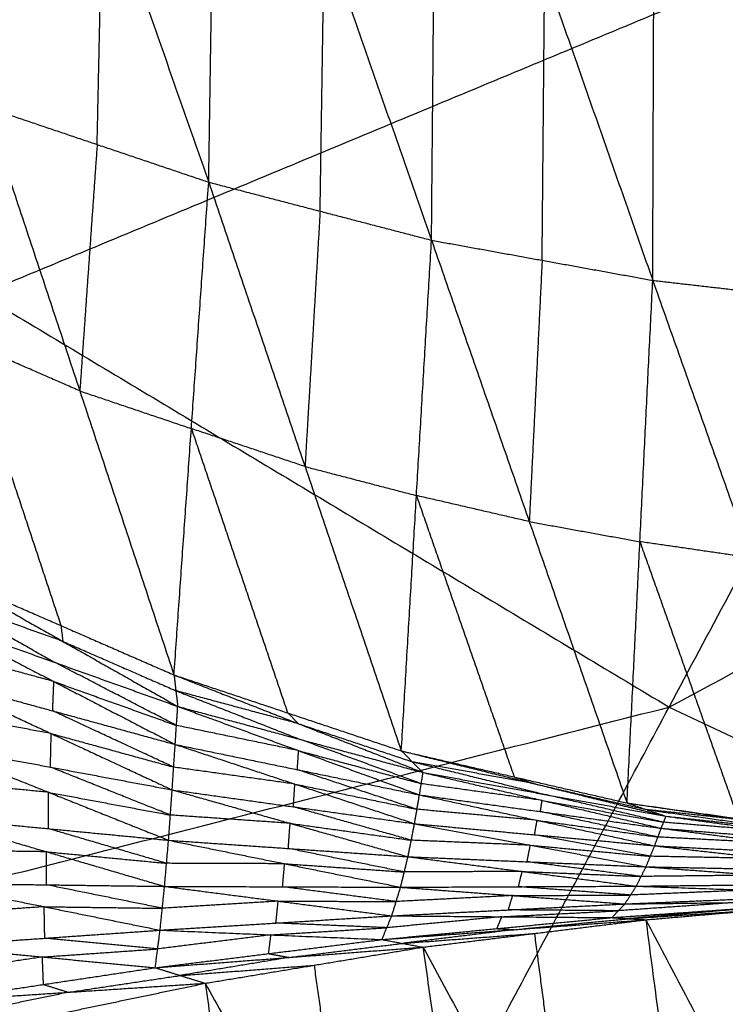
# Model space of a CAD drawing. Header units: millimetres. Extents: x -106 to 110, y -96 to 120.
# Tile 128 of 256: x -32.62 to -29.72, y -48.7 to -44.64. Entities that reach past the tile are written whole.
import ezdxf

# ---------------------------------------------------------------- set-up
doc = ezdxf.new("R2010")
doc.units = ezdxf.units.MM
doc.header["$MEASUREMENT"] = 0
doc.layers.add('Default', color=7, linetype='Continuous', true_color=0x000000)

msp = doc.modelspace()

# ---------------------------------------------------------------- linework, layer by layer
at = {"layer": 'Default'}
for points in [[(-29.9478, -47.4764, 4.1879), (-27.968, -43.7726, 4.07), (-25.9883, -40.0688, 3.952)], [(-29.9478, -47.4764, 4.1879), (-25.3515, -45.0102, 4.07), (-20.7552, -42.5439, 3.952)], [(-32.7179, -42.8217, -1.9885), (-32.2817, -44.0676, -1.5426), (-31.8454, -45.3135, -1.0966)], [(-31.8454, -45.3135, -1.0966), (-31.8277, -44.1679, -1.6095), (-31.81, -43.0224, -2.1224)], [(-31.81, -43.0224, -2.1224), (-31.3685, -44.2875, -1.6493), (-30.927, -45.5527, -1.1762)], [(-30.927, -45.5527, -1.1762), (-30.9164, -44.3636, -1.7058), (-30.9057, -43.1745, -2.2355)], [(-30.9057, -43.1745, -2.2355), (-30.4605, -44.4463, -1.7398), (-30.0152, -45.718, -1.2441)], [(-30.0152, -45.718, -1.2441), (-30.0109, -44.4979, -1.7857), (-30.0065, -43.2777, -2.3272)], [(-30.0065, -43.2777, -2.3272), (-29.5605, -44.5496, -1.8139), (-29.1145, -45.8215, -1.3006)], [(-27.968, -43.7726, 4.07), (-30.376, -44.7745, 4.1289), (-32.7839, -45.7765, 4.1879)], [(-35.6201, -44.0765, 4.1879), (-32.7839, -45.7765, 4.1879), (-29.9478, -47.4764, 4.1879)], [(-32.3051, -45.1583, -1.0513), (-32.2934, -44.613, -1.2969), (-32.2817, -44.0676, -1.5426)], [(-31.3862, -45.4331, -1.1364), (-31.3774, -44.8603, -1.3928), (-31.3685, -44.2875, -1.6493)], [(-30.4711, -45.6354, -1.2101), (-30.4658, -45.0408, -1.475), (-30.4605, -44.4463, -1.7398)], [(-32.7648, -45.0032, -1.006), (-32.3766, -46.1737, -0.1697), (-31.9884, -47.3441, 0.6666)], [(-32.7648, -45.0032, -1.006), (-32.3051, -45.1583, -1.0513), (-31.8454, -45.3135, -1.0966)], [(-32.3051, -45.1583, -1.0513), (-32.3409, -45.666, -0.6105), (-32.3766, -46.1737, -0.1697)], [(-31.9884, -47.3441, 0.6666), (-31.9169, -46.3288, -0.215), (-31.8454, -45.3135, -1.0966)], [(-31.8454, -45.3135, -1.0966), (-31.4484, -46.4853, -0.2219), (-31.0514, -47.6571, 0.6529)], [(-31.8454, -45.3135, -1.0966), (-31.3862, -45.4331, -1.1364), (-30.927, -45.5527, -1.1762)], [(-31.3862, -45.4331, -1.1364), (-31.4173, -45.9592, -0.6791), (-31.4484, -46.4853, -0.2219)], [(-31.0514, -47.6571, 0.6529), (-30.9892, -46.6049, -0.2616), (-30.927, -45.5527, -1.1762)], [(-30.927, -45.5527, -1.1762), (-30.524, -46.7122, -0.2709), (-30.1211, -47.8717, 0.6344)], [(-30.927, -45.5527, -1.1762), (-30.4711, -45.6354, -1.2101), (-30.0152, -45.718, -1.2441)], [(-30.4711, -45.6354, -1.2101), (-30.4976, -46.1738, -0.7405), (-30.524, -46.7122, -0.2709)], [(-30.1211, -47.8717, 0.6344), (-30.0681, -46.7949, -0.3049), (-30.0152, -45.718, -1.2441)], [(-30.0152, -45.718, -1.2441), (-29.6094, -46.8616, -0.3157), (-29.2036, -48.0051, 0.6128)], [(-30.0152, -45.718, -1.2441), (-29.5648, -45.7698, -1.2724), (-29.1145, -45.8215, -1.3006)], [(-32.8425, -45.9703, -0.1653), (-32.6484, -46.5556, 0.2528), (-32.4543, -47.1408, 0.671)], [(-32.3766, -46.1737, -0.1697), (-32.6095, -46.072, -0.1675), (-32.8425, -45.9703, -0.1653)], [(-32.3766, -46.1737, -0.1697), (-32.1468, -46.2512, -0.1924), (-31.9169, -46.3288, -0.215)], [(-31.9169, -46.3288, -0.215), (-31.7184, -46.9147, 0.2224), (-31.5199, -47.5006, 0.6597)], [(-31.4484, -46.4853, -0.2219), (-31.6827, -46.4071, -0.2184), (-31.9169, -46.3288, -0.215)], [(-31.4484, -46.4853, -0.2219), (-31.2188, -46.5451, -0.2418), (-30.9892, -46.6049, -0.2616)], [(-30.9892, -46.6049, -0.2616), (-30.7877, -47.1847, 0.191), (-30.5862, -47.7644, 0.6436)], [(-30.524, -46.7122, -0.2709), (-30.7566, -46.6585, -0.2663), (-30.9892, -46.6049, -0.2616)], [(-30.524, -46.7122, -0.2709), (-30.2961, -46.7535, -0.2879), (-30.0681, -46.7949, -0.3049)], [(-30.0681, -46.7949, -0.3049), (-29.8652, -47.3667, 0.1594), (-29.6623, -47.9384, 0.6236)], [(-29.6094, -46.8616, -0.3157), (-29.8388, -46.8282, -0.3103), (-30.0681, -46.7949, -0.3049)], [(-32.9201, -46.9375, 0.6754), (-32.4543, -47.1408, 0.671), (-31.9884, -47.3441, 0.6666)], [(-32.9201, -46.9375, 0.6754), (-32.4466, -47.2057, 0.5958), (-31.973, -47.4738, 0.5162)], [(-32.9518, -47.0249, 0.5705), (-32.7151, -47.1589, 0.5307), (-32.4783, -47.293, 0.4909)], [(-32.4466, -47.2057, 0.5958), (-32.6992, -47.1153, 0.5831), (-32.9518, -47.0249, 0.5705)], [(-32.9836, -47.1122, 0.4656), (-32.4835, -47.3713, 0.4331), (-31.9834, -47.6305, 0.4006)], [(-32.9836, -47.1122, 0.4656), (-32.4783, -47.293, 0.4909), (-31.973, -47.4738, 0.5162)], [(-32.4543, -47.1408, 0.671), (-32.4504, -47.1733, 0.6334), (-32.4466, -47.2057, 0.5958)], [(-32.4466, -47.2057, 0.5958), (-32.2136, -47.3073, 0.5936), (-31.9807, -47.409, 0.5914)], [(-32.4835, -47.3713, 0.4331), (-32.7359, -47.3022, 0.4097), (-32.9884, -47.233, 0.3862)], [(-31.9782, -47.5522, 0.4584), (-32.2282, -47.4226, 0.4747), (-32.4783, -47.293, 0.4909)], [(-31.9884, -47.3441, 0.6666), (-31.9807, -47.409, 0.5914), (-31.973, -47.4738, 0.5162)], [(-31.9884, -47.3441, 0.6666), (-31.5199, -47.5006, 0.6597), (-31.0514, -47.6571, 0.6529)], [(-31.9884, -47.3441, 0.6666), (-31.4751, -47.5451, 0.6081), (-30.9619, -47.7461, 0.5495)], [(-32.9932, -47.3538, 0.3069), (-32.4945, -47.5857, 0.3234), (-31.9958, -47.8177, 0.3399)], [(-32.9932, -47.3538, 0.3069), (-32.4883, -47.4921, 0.3537), (-31.9834, -47.6305, 0.4006)], [(-32.4883, -47.4921, 0.3537), (-32.4859, -47.4317, 0.3934), (-32.4835, -47.3713, 0.4331)], [(-32.4835, -47.3713, 0.4331), (-32.2308, -47.4618, 0.4458), (-31.9782, -47.5522, 0.4584)], [(-31.9807, -47.409, 0.5914), (-31.7241, -47.5095, 0.5622), (-31.4675, -47.61, 0.5329)], [(-31.4751, -47.5451, 0.6081), (-31.7279, -47.477, 0.5997), (-31.9807, -47.409, 0.5914)], [(-39.5195, -49.9123, 4.6759), (-34.7336, -48.6944, 4.4319), (-29.9478, -47.4764, 4.1879)], [(-33.2564, -53.6663, 4.6759), (-31.6021, -50.5714, 4.4319), (-29.9478, -47.4764, 4.1879)], [(-32.4945, -47.5857, 0.3234), (-32.7454, -47.5388, 0.2941), (-32.9963, -47.4919, 0.2648)], [(-31.9896, -47.7241, 0.3702), (-32.2389, -47.6081, 0.362), (-32.4883, -47.4921, 0.3537)], [(-31.9834, -47.6305, 0.4006), (-31.9782, -47.5522, 0.4584), (-31.973, -47.4738, 0.5162)], [(-31.973, -47.4738, 0.5162), (-31.4749, -47.6561, 0.4925), (-30.9767, -47.8383, 0.4688)], [(-31.973, -47.4738, 0.5162), (-31.4675, -47.61, 0.5329), (-30.9619, -47.7461, 0.5495)], [(-31.5199, -47.5006, 0.6597), (-31.4975, -47.5229, 0.6339), (-31.4751, -47.5451, 0.6081)], [(-29.9478, -47.4764, 4.1879), (-26.9586, -48.8902, 4.1879), (-23.9695, -50.3039, 4.1879)], [(-31.4751, -47.5451, 0.6081), (-31.2409, -47.6234, 0.6046), (-31.0067, -47.7016, 0.6012)], [(-32.4976, -47.7239, 0.2813), (-32.496, -47.6548, 0.3023), (-32.4945, -47.5857, 0.3234)], [(-32.4945, -47.5857, 0.3234), (-32.242, -47.6549, 0.3468), (-31.9896, -47.7241, 0.3702)], [(-31.4749, -47.6561, 0.4925), (-31.7265, -47.6041, 0.4755), (-31.9782, -47.5522, 0.4584)], [(-32.9994, -47.6301, 0.2228), (-32.5051, -47.8277, 0.2812), (-32.0107, -48.0252, 0.3396)], [(-32.9994, -47.6301, 0.2228), (-32.4976, -47.7239, 0.2813), (-31.9958, -47.8177, 0.3399)], [(-31.9958, -47.8177, 0.3399), (-31.9896, -47.7241, 0.3702), (-31.9834, -47.6305, 0.4006)], [(-31.9834, -47.6305, 0.4006), (-31.4902, -47.7938, 0.4139), (-30.997, -47.9571, 0.4272)], [(-31.9834, -47.6305, 0.4006), (-31.48, -47.7344, 0.4347), (-30.9767, -47.8383, 0.4688)], [(-30.9693, -47.7922, 0.5092), (-31.2184, -47.7011, 0.521), (-31.4675, -47.61, 0.5329)], [(-31.48, -47.7344, 0.4347), (-31.4774, -47.6952, 0.4636), (-31.4749, -47.6561, 0.4925)], [(-31.4749, -47.6561, 0.4925), (-31.2221, -47.7241, 0.5009), (-30.9693, -47.7922, 0.5092)], [(-31.0514, -47.6571, 0.6529), (-31.0067, -47.7016, 0.6012), (-30.9619, -47.7461, 0.5495)], [(-31.0514, -47.6571, 0.6529), (-30.5862, -47.7644, 0.6436), (-30.1211, -47.8717, 0.6344)], [(-31.0514, -47.6571, 0.6529), (-30.5059, -47.7917, 0.6091), (-29.9605, -47.9263, 0.5654)], [(-31.0067, -47.7016, 0.6012), (-30.7339, -47.7689, 0.5793), (-30.4612, -47.8362, 0.5574)], [(-30.5059, -47.7917, 0.6091), (-30.7563, -47.7467, 0.6052), (-31.0067, -47.7016, 0.6012)], [(-32.0033, -47.9215, 0.3398), (-32.2504, -47.8227, 0.3105), (-32.4976, -47.7239, 0.2813)], [(-31.4902, -47.7938, 0.4139), (-31.7399, -47.7589, 0.3921), (-31.9896, -47.7241, 0.3702)], [(-30.9869, -47.8977, 0.448), (-31.2334, -47.816, 0.4414), (-31.48, -47.7344, 0.4347)], [(-30.9767, -47.8383, 0.4688), (-30.9693, -47.7922, 0.5092), (-30.9619, -47.7461, 0.5495)], [(-30.9619, -47.7461, 0.5495), (-30.4711, -47.861, 0.5303), (-29.9803, -47.9759, 0.5112)], [(-30.9619, -47.7461, 0.5495), (-30.4612, -47.8362, 0.5574), (-29.9605, -47.9263, 0.5654)], [(-32.5051, -47.8277, 0.2812), (-32.7528, -47.8038, 0.2513), (-33.0005, -47.7799, 0.2214)], [(-31.4964, -47.8874, 0.3835), (-31.4933, -47.8406, 0.3987), (-31.4902, -47.7938, 0.4139)], [(-31.4902, -47.7938, 0.4139), (-31.2385, -47.8457, 0.431), (-30.9869, -47.8977, 0.448)], [(-30.4711, -47.861, 0.5303), (-30.7202, -47.8266, 0.5197), (-30.9693, -47.7922, 0.5092)], [(-30.5862, -47.7644, 0.6436), (-30.5461, -47.7781, 0.6264), (-30.5059, -47.7917, 0.6091)], [(-30.5059, -47.7917, 0.6091), (-30.2734, -47.8454, 0.6045), (-30.0408, -47.899, 0.5999)], [(-32.5062, -47.9775, 0.2799), (-32.5056, -47.9026, 0.2805), (-32.5051, -47.8277, 0.2812)], [(-32.5051, -47.8277, 0.2812), (-32.2542, -47.8746, 0.3105), (-32.0033, -47.9215, 0.3398)], [(-32.0107, -48.0252, 0.3396), (-32.0033, -47.9215, 0.3398), (-31.9958, -47.8177, 0.3399)], [(-31.9958, -47.8177, 0.3399), (-31.5098, -47.9555, 0.3845), (-31.0238, -48.0932, 0.4291)], [(-31.9958, -47.8177, 0.3399), (-31.4964, -47.8874, 0.3835), (-30.997, -47.9571, 0.4272)], [(-30.997, -47.9571, 0.4272), (-30.9869, -47.8977, 0.448), (-30.9767, -47.8383, 0.4688)], [(-30.9767, -47.8383, 0.4688), (-30.492, -47.9432, 0.4764), (-30.0074, -48.0481, 0.4839)], [(-30.9767, -47.8383, 0.4688), (-30.4785, -47.9071, 0.49), (-29.9803, -47.9759, 0.5112)], [(-30.4785, -47.9071, 0.49), (-30.4748, -47.8841, 0.5102), (-30.4711, -47.861, 0.5303)], [(-30.4711, -47.861, 0.5303), (-30.2208, -47.9061, 0.5343), (-29.9704, -47.9511, 0.5383)], [(-29.9704, -47.9511, 0.5383), (-30.2158, -47.8936, 0.5479), (-30.4612, -47.8362, 0.5574)], [(-30.1211, -47.8717, 0.6344), (-30.0408, -47.899, 0.5999), (-29.9605, -47.9263, 0.5654)], [(-30.1211, -47.8717, 0.6344), (-29.6623, -47.9384, 0.6236), (-29.2036, -48.0051, 0.6128)], [(-30.1211, -47.8717, 0.6344), (-29.5464, -47.9524, 0.6007), (-28.9718, -48.0331, 0.5669)], [(-31.0104, -48.0251, 0.4281), (-31.2534, -47.9563, 0.4058), (-31.4964, -47.8874, 0.3835)], [(-30.492, -47.9432, 0.4764), (-30.7394, -47.9204, 0.4622), (-30.9869, -47.8977, 0.448)], [(-29.9938, -48.012, 0.4975), (-30.2362, -47.9596, 0.4938), (-30.4785, -47.9071, 0.49)], [(-30.0408, -47.899, 0.5999), (-29.7534, -47.9394, 0.583), (-29.4661, -47.9797, 0.5661)], [(-29.5464, -47.9524, 0.6007), (-29.7936, -47.9257, 0.6003), (-30.0408, -47.899, 0.5999)], [(-33.0017, -47.9298, 0.2201), (-32.5145, -48.0726, 0.2987), (-32.0272, -48.2153, 0.3774)], [(-33.0017, -47.9298, 0.2201), (-32.5062, -47.9775, 0.2799), (-32.0107, -48.0252, 0.3396)], [(-31.5098, -47.9555, 0.3845), (-31.7565, -47.9385, 0.3621), (-32.0033, -47.9215, 0.3398)], [(-31.5173, -48.0592, 0.3844), (-31.5135, -48.0073, 0.3844), (-31.5098, -47.9555, 0.3845)], [(-31.5098, -47.9555, 0.3845), (-31.2601, -47.9903, 0.4063), (-31.0104, -48.0251, 0.4281)], [(-30.5022, -48.0026, 0.4556), (-30.4971, -47.9729, 0.466), (-30.492, -47.9432, 0.4764)], [(-30.492, -47.9432, 0.4764), (-30.2429, -47.9776, 0.487), (-29.9938, -48.012, 0.4975)], [(-29.9803, -47.9759, 0.5112), (-29.9704, -47.9511, 0.5383), (-29.9605, -47.9263, 0.5654)], [(-29.4777, -47.9916, 0.5484), (-29.7241, -47.9714, 0.5433), (-29.9704, -47.9511, 0.5383)], [(-29.9605, -47.9263, 0.5654), (-29.4777, -47.9916, 0.5484), (-28.995, -48.057, 0.5314)], [(-29.9605, -47.9263, 0.5654), (-29.4661, -47.9797, 0.5661), (-28.9718, -48.0331, 0.5669)], [(-32.019, -48.1203, 0.3585), (-32.2626, -48.0489, 0.3192), (-32.5062, -47.9775, 0.2799)], [(-31.0238, -48.0932, 0.4291), (-31.0104, -48.0251, 0.4281), (-30.997, -47.9571, 0.4272)], [(-30.997, -47.9571, 0.4272), (-30.5199, -48.0458, 0.4573), (-30.0428, -48.1346, 0.4874)], [(-30.997, -47.9571, 0.4272), (-30.5022, -48.0026, 0.4556), (-30.0074, -48.0481, 0.4839)], [(-30.0074, -48.0481, 0.4839), (-29.9938, -48.012, 0.4975), (-29.9803, -47.9759, 0.5112)], [(-29.9803, -47.9759, 0.5112), (-29.5032, -48.0378, 0.5127), (-29.026, -48.0998, 0.5141)], [(-29.9803, -47.9759, 0.5112), (-29.4877, -48.0165, 0.5213), (-28.995, -48.057, 0.5314)], [(-32.0272, -48.2153, 0.3774), (-32.019, -48.1203, 0.3585), (-32.0107, -48.0252, 0.3396)], [(-32.0107, -48.0252, 0.3396), (-31.5326, -48.122, 0.3973), (-31.0545, -48.2188, 0.4549)], [(-32.0107, -48.0252, 0.3396), (-31.5173, -48.0592, 0.3844), (-31.0238, -48.0932, 0.4291)], [(-30.5199, -48.0458, 0.4573), (-30.7652, -48.0355, 0.4427), (-31.0104, -48.0251, 0.4281)], [(-30.0251, -48.0913, 0.4857), (-30.2636, -48.047, 0.4706), (-30.5022, -48.0026, 0.4556)], [(-29.5032, -48.0378, 0.5127), (-29.7485, -48.0249, 0.5051), (-29.9938, -48.012, 0.4975)], [(-32.5145, -48.0726, 0.2987), (-32.7579, -48.0693, 0.2726), (-33.0013, -48.0661, 0.2466)], [(-32.5141, -48.2089, 0.3252), (-32.5143, -48.1407, 0.312), (-32.5145, -48.0726, 0.2987)], [(-32.5145, -48.0726, 0.2987), (-32.2667, -48.0964, 0.3286), (-32.019, -48.1203, 0.3585)], [(-31.0392, -48.156, 0.442), (-31.2782, -48.1076, 0.4132), (-31.5173, -48.0592, 0.3844)], [(-30.5333, -48.1139, 0.4583), (-30.5266, -48.0799, 0.4578), (-30.5199, -48.0458, 0.4573)], [(-30.5199, -48.0458, 0.4573), (-30.2725, -48.0686, 0.4715), (-30.0251, -48.0913, 0.4857)], [(-30.0428, -48.1346, 0.4874), (-30.0251, -48.0913, 0.4857), (-30.0074, -48.0481, 0.4839)], [(-30.0074, -48.0481, 0.4839), (-29.5368, -48.1011, 0.5013), (-29.0662, -48.154, 0.5186)], [(-30.0074, -48.0481, 0.4839), (-29.5167, -48.0739, 0.499), (-29.026, -48.0998, 0.5141)], [(-31.0545, -48.2188, 0.4549), (-31.0392, -48.156, 0.442), (-31.0238, -48.0932, 0.4291)], [(-31.0238, -48.0932, 0.4291), (-30.5534, -48.1538, 0.4669), (-30.083, -48.2144, 0.5046)], [(-31.0238, -48.0932, 0.4291), (-30.5333, -48.1139, 0.4583), (-30.0428, -48.1346, 0.4874)], [(-30.0629, -48.1745, 0.496), (-30.2981, -48.1442, 0.4772), (-30.5333, -48.1139, 0.4583)], [(-29.5368, -48.1011, 0.5013), (-29.7809, -48.0962, 0.4935), (-30.0251, -48.0913, 0.4857)], [(-31.5326, -48.122, 0.3973), (-31.7758, -48.1211, 0.3779), (-32.019, -48.1203, 0.3585)], [(-31.5409, -48.217, 0.4161), (-31.5368, -48.1695, 0.4067), (-31.5326, -48.122, 0.3973)], [(-31.5326, -48.122, 0.3973), (-31.2859, -48.139, 0.4196), (-31.0392, -48.156, 0.442)], [(-30.5534, -48.1538, 0.4669), (-30.7963, -48.1549, 0.4544), (-31.0392, -48.156, 0.442)], [(-30.5687, -48.2166, 0.4798), (-30.5611, -48.1852, 0.4733), (-30.5534, -48.1538, 0.4669)], [(-30.5534, -48.1538, 0.4669), (-30.3081, -48.1641, 0.4815), (-30.0629, -48.1745, 0.496)], [(-30.083, -48.2144, 0.5046), (-30.0629, -48.1745, 0.496), (-30.0428, -48.1346, 0.4874)], [(-30.0428, -48.1346, 0.4874), (-29.5769, -48.1691, 0.5087), (-29.1109, -48.2037, 0.53)], [(-30.0428, -48.1346, 0.4874), (-29.5545, -48.1443, 0.503), (-29.0662, -48.154, 0.5186)], [(-29.5769, -48.1691, 0.5087), (-29.8199, -48.1718, 0.5024), (-30.0629, -48.1745, 0.496)], [(-33.0009, -48.2025, 0.2731), (-32.5234, -48.2991, 0.3687), (-32.0458, -48.3958, 0.4644)], [(-33.0009, -48.2025, 0.2731), (-32.5141, -48.2089, 0.3252), (-32.0272, -48.2153, 0.3774)], [(-32.0365, -48.3056, 0.4209), (-32.2753, -48.2572, 0.3731), (-32.5141, -48.2089, 0.3252)], [(-32.0458, -48.3958, 0.4644), (-32.0365, -48.3056, 0.4209), (-32.0272, -48.2153, 0.3774)], [(-32.0272, -48.2153, 0.3774), (-31.559, -48.2761, 0.4459), (-31.0908, -48.3368, 0.5143)], [(-32.0272, -48.2153, 0.3774), (-31.5409, -48.217, 0.4161), (-31.0545, -48.2188, 0.4549)], [(-31.0727, -48.2778, 0.4846), (-31.3068, -48.2474, 0.4504), (-31.5409, -48.217, 0.4161)], [(-31.0908, -48.3368, 0.5143), (-31.0727, -48.2778, 0.4846), (-31.0545, -48.2188, 0.4549)], [(-31.0545, -48.2188, 0.4549), (-30.5687, -48.2166, 0.4798), (-30.083, -48.2144, 0.5046)], [(-31.0545, -48.2188, 0.4549), (-30.5924, -48.2532, 0.4994), (-30.1302, -48.2877, 0.5438)], [(-30.1066, -48.251, 0.5242), (-30.3377, -48.2338, 0.502), (-30.5687, -48.2166, 0.4798)], [(-30.1302, -48.2877, 0.5438), (-30.1066, -48.251, 0.5242), (-30.083, -48.2144, 0.5046)], [(-29.6231, -48.2309, 0.53), (-29.8649, -48.2409, 0.5271), (-30.1066, -48.251, 0.5242)], [(-30.083, -48.2144, 0.5046), (-29.5969, -48.209, 0.5173), (-29.1109, -48.2037, 0.53)], [(-30.083, -48.2144, 0.5046), (-29.6231, -48.2309, 0.53), (-29.1633, -48.2474, 0.5553)], [(-31.559, -48.2761, 0.4459), (-31.7978, -48.2908, 0.4334), (-32.0365, -48.3056, 0.4209)], [(-31.5683, -48.3663, 0.4894), (-31.5637, -48.3212, 0.4676), (-31.559, -48.2761, 0.4459)], [(-31.559, -48.2761, 0.4459), (-31.3159, -48.2769, 0.4652), (-31.0727, -48.2778, 0.4846)], [(-30.5924, -48.2532, 0.4994), (-30.8325, -48.2655, 0.492), (-31.0727, -48.2778, 0.4846)], [(-30.6105, -48.3123, 0.5291), (-30.6015, -48.2827, 0.5142), (-30.5924, -48.2532, 0.4994)], [(-30.5924, -48.2532, 0.4994), (-30.3495, -48.2521, 0.5118), (-30.1066, -48.251, 0.5242)], [(-30.1834, -48.344, 0.6053), (-29.6422, -48.3077, 0.6157), (-29.101, -48.2713, 0.6262)], [(-30.1834, -48.344, 0.6053), (-29.7027, -48.3102, 0.5998), (-29.222, -48.2764, 0.5944)], [(-30.1302, -48.2877, 0.5438), (-29.6468, -48.2675, 0.5496), (-29.1633, -48.2474, 0.5553)], [(-30.1302, -48.2877, 0.5438), (-29.6761, -48.282, 0.5691), (-29.222, -48.2764, 0.5944)], [(-30.0437, -48.353, 0.6629), (-29.5723, -48.3122, 0.6445), (-29.101, -48.2713, 0.6262)], [(-32.5234, -48.2991, 0.3687), (-32.7609, -48.3157, 0.3514), (-32.9985, -48.3323, 0.334)], [(-32.521, -48.4289, 0.4297), (-32.5222, -48.364, 0.3992), (-32.5234, -48.2991, 0.3687)], [(-32.5234, -48.2991, 0.3687), (-32.2799, -48.3023, 0.3948), (-32.0365, -48.3056, 0.4209)], [(-31.0908, -48.3368, 0.5143), (-30.6105, -48.3123, 0.5291), (-30.1302, -48.2877, 0.5438)], [(-30.6371, -48.3404, 0.5598), (-30.397, -48.3281, 0.5672), (-30.1568, -48.3158, 0.5746)], [(-30.1568, -48.3158, 0.5746), (-30.3837, -48.314, 0.5518), (-30.6105, -48.3123, 0.5291)], [(-30.1834, -48.344, 0.6053), (-30.1568, -48.3158, 0.5746), (-30.1302, -48.2877, 0.5438)], [(-29.6761, -48.282, 0.5691), (-29.9165, -48.2989, 0.5718), (-30.1568, -48.3158, 0.5746)], [(-29.6422, -48.3077, 0.6157), (-29.8779, -48.3281, 0.6249), (-30.1136, -48.3485, 0.6341)], [(-30.1136, -48.3485, 0.6341), (-29.843, -48.3303, 0.6393), (-29.5723, -48.3122, 0.6445)], [(-32.0458, -48.3958, 0.4644), (-31.5683, -48.3663, 0.4894), (-31.0908, -48.3368, 0.5143)], [(-31.1316, -48.4345, 0.6083), (-31.1112, -48.3857, 0.5613), (-31.0908, -48.3368, 0.5143)], [(-31.1316, -48.4345, 0.6083), (-30.6575, -48.3893, 0.6068), (-30.1834, -48.344, 0.6053)], [(-31.1316, -48.4345, 0.6083), (-30.5877, -48.3938, 0.6356), (-30.0437, -48.353, 0.6629)], [(-30.6371, -48.3404, 0.5598), (-30.8742, -48.3631, 0.5606), (-31.1112, -48.3857, 0.5613)], [(-31.0908, -48.3368, 0.5143), (-30.6371, -48.3404, 0.5598), (-30.1834, -48.344, 0.6053)], [(-30.9621, -48.4657, 0.7038), (-30.5029, -48.4094, 0.6833), (-30.0437, -48.353, 0.6629)], [(-30.6575, -48.3893, 0.6068), (-30.6473, -48.3649, 0.5833), (-30.6371, -48.3404, 0.5598)], [(-30.5877, -48.3938, 0.6356), (-30.3506, -48.3711, 0.6349), (-30.1136, -48.3485, 0.6341)], [(-30.1834, -48.344, 0.6053), (-30.1136, -48.3485, 0.6341), (-30.0437, -48.353, 0.6629)], [(-30.0437, -48.353, 0.6629), (-29.8866, -49.5492, -0.1815), (-29.7295, -50.7453, -1.0259)], [(-30.0437, -48.353, 0.6629), (-29.4271, -49.5196, -0.2166), (-28.8106, -50.6861, -1.0962)], [(-32.9961, -48.4621, 0.395), (-32.521, -48.4289, 0.4297), (-32.0458, -48.3958, 0.4644)], [(-32.0656, -48.5504, 0.6025), (-32.0557, -48.4731, 0.5334), (-32.0458, -48.3958, 0.4644)], [(-32.0458, -48.3958, 0.4644), (-31.5887, -48.4152, 0.5364), (-31.1316, -48.4345, 0.6083)], [(-31.5887, -48.4152, 0.5364), (-31.35, -48.4004, 0.5489), (-31.1112, -48.3857, 0.5613)], [(-31.1112, -48.3857, 0.5613), (-31.3398, -48.376, 0.5254), (-31.5683, -48.3663, 0.4894)], [(-30.5877, -48.3938, 0.6356), (-30.8173, -48.422, 0.6458), (-31.0469, -48.4501, 0.6561)], [(-30.6575, -48.3893, 0.6068), (-30.6226, -48.3915, 0.6212), (-30.5877, -48.3938, 0.6356)], [(-32.0557, -48.4731, 0.5334), (-32.2884, -48.451, 0.4816), (-32.521, -48.4289, 0.4297)], [(-32.0656, -48.5504, 0.6025), (-31.5986, -48.4925, 0.6054), (-31.1316, -48.4345, 0.6083)], [(-31.5887, -48.4152, 0.5364), (-31.8222, -48.4441, 0.5349), (-32.0557, -48.4731, 0.5334)], [(-31.5986, -48.4925, 0.6054), (-31.5937, -48.4538, 0.5709), (-31.5887, -48.4152, 0.5364)], [(-31.1316, -48.4345, 0.6083), (-31.0469, -48.4501, 0.6561), (-30.9621, -48.4657, 0.7038)], [(-31.0469, -48.4501, 0.6561), (-30.7749, -48.4297, 0.6697), (-30.5029, -48.4094, 0.6833)], [(-30.5029, -48.4094, 0.6833), (-30.4244, -49.0074, 0.2611), (-30.3458, -49.6055, -0.1611)], [(-32.9961, -48.4621, 0.395), (-32.5309, -48.5063, 0.4987), (-32.0656, -48.5504, 0.6025)], [(-32.5309, -48.5063, 0.4987), (-32.2933, -48.4897, 0.5161), (-32.0557, -48.4731, 0.5334)], [(-32.0656, -48.5504, 0.6025), (-31.5139, -48.5081, 0.6531), (-30.9621, -48.4657, 0.7038)], [(-31.8599, -48.6146, 0.7496), (-31.411, -48.5402, 0.7267), (-30.9621, -48.4657, 0.7038)], [(-31.5139, -48.5081, 0.6531), (-31.2804, -48.4791, 0.6546), (-31.0469, -48.4501, 0.6561)], [(-30.9621, -48.4657, 0.7038), (-30.7977, -49.6427, -0.1188), (-30.6333, -50.8197, -0.9414)], [(-30.9621, -48.4657, 0.7038), (-30.3458, -49.6055, -0.1611), (-29.7295, -50.7453, -1.0259)], [(-32.5309, -48.5063, 0.4987), (-32.7612, -48.5408, 0.4952), (-32.9915, -48.5754, 0.4916)], [(-32.5262, -48.6195, 0.5954), (-32.5286, -48.5629, 0.547), (-32.5309, -48.5063, 0.4987)], [(-31.5139, -48.5081, 0.6531), (-31.7383, -48.5453, 0.6646), (-31.9628, -48.5825, 0.676)], [(-31.5986, -48.4925, 0.6054), (-31.5563, -48.5003, 0.6293), (-31.5139, -48.5081, 0.6531)], [(-32.9868, -48.6886, 0.5883), (-32.5262, -48.6195, 0.5954), (-32.0656, -48.5504, 0.6025)], [(-32.0656, -48.5504, 0.6025), (-31.9628, -48.5825, 0.676), (-31.8599, -48.6146, 0.7496)], [(-31.9628, -48.5825, 0.676), (-31.6869, -48.5614, 0.7013), (-31.411, -48.5402, 0.7267)], [(-31.411, -48.5402, 0.7267), (-31.3288, -49.1287, 0.3154), (-31.2466, -49.7172, -0.0959)], [(-32.4234, -48.6516, 0.6689), (-32.1931, -48.6171, 0.6725), (-31.9628, -48.5825, 0.676)], [(-32.9868, -48.6886, 0.5883), (-32.4234, -48.6516, 0.6689), (-31.8599, -48.6146, 0.7496)], [(-32.7397, -48.7979, 0.8007), (-32.2998, -48.7062, 0.7752), (-31.8599, -48.6146, 0.7496)], [(-32.5262, -48.6195, 0.5954), (-32.4748, -48.6356, 0.6322), (-32.4234, -48.6516, 0.6689)], [(-31.8599, -48.6146, 0.7496), (-31.6927, -49.763, -0.0451), (-31.5254, -50.9114, -0.8398)], [(-31.8599, -48.6146, 0.7496), (-31.2466, -49.7172, -0.0959), (-30.6333, -50.8197, -0.9414)], [(-32.4234, -48.6516, 0.6689), (-32.6433, -48.6974, 0.6817), (-32.8633, -48.7432, 0.6945)], [(-34.7336, -48.6944, 4.4319), (-33.1678, -49.6329, 4.4319), (-31.6021, -50.5714, 4.4319)]]:
    msp.add_open_spline(points, degree=2, dxfattribs=at)

doc.saveas('drawing.dxf')
